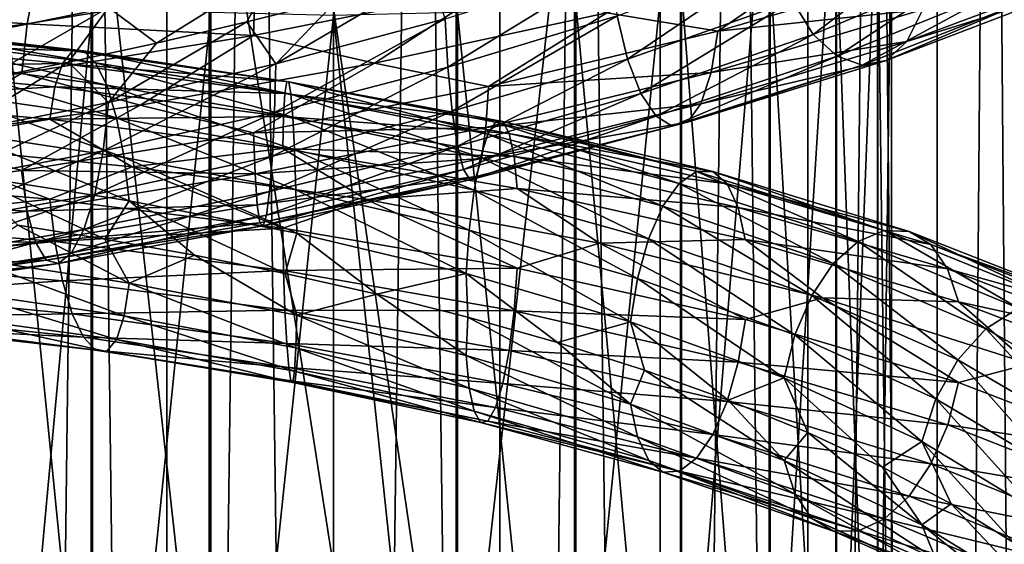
# Model space of a CAD drawing. Header units: metres. Extents: x -40 to 117, y -433 to 89.
# Tile 159 of 256: x -5 to 10, y -248 to -240. Entities that reach past the tile are written whole.
import ezdxf

# ---------------------------------------------------------------- set-up
doc = ezdxf.new("R2010")
doc.units = ezdxf.units.M
doc.layers.add('solid_506114_24501146', color=7, linetype='CONTINUOUS')
doc.layers.add('solid_506114_24501146_02', color=7, linetype='CONTINUOUS')

msp = doc.modelspace()

# ---------------------------------------------------------------- linework, layer by layer
at = {"layer": 'solid_506114_24501146'}
for points in [[(0, -315.351715, 287.333771), (0, -120.55674, 252.986145), (-2.536174, -120.600121, 252.740158)], [(2.536174, -315.395081, 287.087769), (2.536174, -120.600121, 252.740158), (0, -120.55674, 252.986145)], [(2.536174, -315.395081, 287.087769), (0, -120.55674, 252.986145), (0, -315.351715, 287.333771)], [(-2.536174, -315.395081, 287.087769), (-2.536174, -120.600121, 252.740158), (-4.974885, -120.728577, 252.011612)], [(-2.536174, -315.395081, 287.087769), (0, -315.351715, 287.333771), (-2.536174, -120.600121, 252.740158)], [(4.974885, -315.52356, 286.359222), (4.974885, -120.728577, 252.011612), (2.536174, -120.600121, 252.740158)], [(2.536174, -315.395081, 287.087769), (4.974885, -315.52356, 286.359222), (2.536174, -120.600121, 252.740158)], [(-4.974885, -315.52356, 286.359222), (-2.536174, -315.395081, 287.087769), (-4.974885, -120.728577, 252.011612)], [(7.222413, -315.732147, 285.176147), (7.222413, -120.937187, 250.828537), (4.974885, -120.728577, 252.011612)], [(4.974885, -315.52356, 286.359222), (7.222413, -315.732147, 285.176147), (4.974885, -120.728577, 252.011612)], [(9.192389, -316.012909, 283.583984), (9.192389, -121.217926, 249.236389), (7.222413, -120.937187, 250.828537)], [(7.222413, -315.732147, 285.176147), (9.192389, -316.012909, 283.583984), (7.222413, -120.937187, 250.828537)], [(4.974885, -319.694733, 262.703278), (4.974885, -124.899757, 228.355682), (7.222413, -124.691147, 229.538757)], [(7.222413, -319.486115, 263.886383), (4.974885, -319.694733, 262.703278), (7.222413, -124.691147, 229.538757)], [(-4.974885, -319.694733, 262.703278), (-4.974885, -124.899757, 228.355682), (-2.536174, -125.028221, 227.627151)], [(2.536174, -319.823181, 261.974762), (2.536174, -125.028221, 227.627151), (4.974885, -124.899757, 228.355682)], [(4.974885, -319.694733, 262.703278), (2.536174, -319.823181, 261.974762), (4.974885, -124.899757, 228.355682)], [(-2.536174, -319.823181, 261.974762), (-4.974885, -319.694733, 262.703278), (-2.536174, -125.028221, 227.627151)], [(-2.536174, -319.823181, 261.974762), (-2.536174, -125.028221, 227.627151), (0, -125.071594, 227.381149)], [(0, -319.866577, 261.72876), (0, -125.071594, 227.381149), (2.536174, -125.028221, 227.627151)], [(2.536174, -319.823181, 261.974762), (0, -319.866577, 261.72876), (2.536174, -125.028221, 227.627151)], [(0, -319.866577, 261.72876), (-2.536174, -319.823181, 261.974762), (0, -125.071594, 227.381149)], [(-1.891428, -236.395477, 979.226685), (-1.891428, -252.813797, 975.294922), (-3.68973, -236.535629, 979.840698)], [(-1.891428, -236.395477, 979.226685), (0, -240.021301, 978.271301), (0, -248.530273, 976.248657)], [(-1.891428, -236.395477, 979.226685), (0, -248.530273, 976.248657), (-1.891428, -252.813797, 975.294922)], [(0, -240.021301, 978.271301), (1.869106, -236.394409, 979.221741), (1.869106, -252.812302, 975.2901)], [(3.669097, -236.533478, 979.831055), (1.869106, -252.812302, 975.2901), (1.869106, -236.394409, 979.221741)], [(-3.68973, -236.535629, 979.840698), (-3.68973, -253.008453, 975.893982), (-5.302645, -236.761459, 980.830078)], [(-1.891428, -252.813797, 975.294922), (-3.68973, -253.008453, 975.893982), (-3.68973, -236.535629, 979.840698)], [(3.669097, -236.533478, 979.831055), (3.669097, -253.005432, 975.884521), (1.869106, -252.812302, 975.2901)], [(5.284738, -236.758316, 980.816162), (3.669097, -253.005432, 975.884521), (3.669097, -236.533478, 979.831055)], [(-3.68973, -253.008453, 975.893982), (-5.302645, -253.322067, 976.859131), (-5.302645, -236.761459, 980.830078)], [(5.284738, -236.758316, 980.816162), (5.284738, -253.317688, 976.84552), (3.669097, -253.005432, 975.884521)], [(6.634851, -237.057632, 982.127502), (5.284738, -253.317688, 976.84552), (5.284738, -236.758316, 980.816162)], [(6.634851, -237.057632, 982.127502), (6.634851, -253.733368, 978.124878), (5.284738, -253.317688, 976.84552)], [(7.651602, -237.416382, 983.69928), (6.634851, -253.733368, 978.124878), (6.634851, -237.057632, 982.127502)], [(7.651602, -237.416382, 983.69928), (7.651602, -254.231598, 979.658264), (6.634851, -253.733368, 978.124878)], [(7.560635, -239.196274, 1006.550537), (4.162411, -240.088974, 1007.504272), (5.852582, -240.372467, 1006.85321)], [(4.47975, -240.795044, 1002.471375), (4.322196, -240.135513, 1002.112488), (6.746018, -239.260193, 1001.214539)], [(6.991928, -239.908218, 1001.538513), (4.47975, -240.795044, 1002.471375), (6.746018, -239.260193, 1001.214539)], [(-5.847408, -240.501907, 1001.053528), (-5.98819, -239.89061, 1001.479919), (-3.506043, -239.398621, 1002.500366)], [(-3.423616, -240.009933, 1002.054565), (-5.847408, -240.501907, 1001.053528), (-3.506043, -239.398621, 1002.500366)], [(-0.876334, -239.419678, 1002.589294), (-2.694311, -240.551773, 1001.995972), (-3.423616, -240.009933, 1002.054565)], [(-0.876334, -239.419678, 1002.589294), (-1.318781, -240.229156, 1002.272461), (-2.694311, -240.551773, 1001.995972)], [(-0.876334, -239.419678, 1002.589294), (0.072622, -239.877274, 1002.409546), (-1.318781, -240.229156, 1002.272461)], [(1.743564, -240.921448, 1002.542175), (1.702364, -240.182739, 1002.359131), (4.220063, -239.401886, 1001.940063)], [(4.322196, -240.135513, 1002.112488), (1.743564, -240.921448, 1002.542175), (4.220063, -239.401886, 1001.940063)], [(5.302645, -239.719574, 993.789917), (6.649134, -257.013397, 988.219666), (6.649134, -239.419464, 992.475098)], [(-4.537523, -239.591141, 1006.508911), (-7.749918, -240.046494, 1005.22644), (-4.665362, -240.261154, 1006.878418)], [(-4.537523, -239.591141, 1006.508911), (-4.665362, -240.261154, 1006.878418), (-1.194181, -239.682495, 1007.559631)], [(-0.876466, -240.868713, 1002.298645), (0.072622, -239.877274, 1002.409546), (1.459188, -239.498123, 1002.405334)], [(1.702364, -240.182739, 1002.359131), (-0.876466, -240.868713, 1002.298645), (1.459188, -239.498123, 1002.405334)], [(-5.284738, -239.722717, 993.803833), (-5.284738, -257.43457, 989.51593), (-3.669097, -239.94754, 994.788879)], [(-1.194181, -239.682495, 1007.559631), (-4.665362, -240.261154, 1006.878418), (-1.215393, -240.436066, 1007.746582)], [(-1.194181, -239.682495, 1007.559631), (-1.215393, -240.436066, 1007.746582), (2.360663, -239.727402, 1007.776001)], [(2.360663, -239.727402, 1007.776001), (-1.215393, -240.436066, 1007.746582), (0.623416, -240.858368, 1007.812134)], [(2.360663, -239.727402, 1007.776001), (0.623416, -240.858368, 1007.812134), (4.162411, -240.088974, 1007.504272)], [(3.68973, -239.945389, 994.779236), (5.302645, -257.430206, 989.502319), (5.302645, -239.719574, 993.789917)], [(5.302645, -239.719574, 993.789917), (5.302645, -257.430206, 989.502319), (6.649134, -257.013397, 988.219666)], [(-0.876466, -240.868713, 1002.298645), (-1.318781, -240.229156, 1002.272461), (0.072622, -239.877274, 1002.409546)], [(4.682258, -241.320007, 1002.997498), (4.47975, -240.795044, 1002.471375), (6.991928, -239.908218, 1001.538513)], [(7.307999, -240.419601, 1002.018433), (4.682258, -241.320007, 1002.997498), (6.991928, -239.908218, 1001.538513)], [(-7.749918, -240.046494, 1005.22644), (-7.968263, -240.708069, 1005.562134), (-4.665362, -240.261154, 1006.878418)], [(-3.423616, -240.009933, 1002.054565), (-5.336878, -241.107773, 1001.035706), (-5.847408, -240.501907, 1001.053528)], [(-3.423616, -240.009933, 1002.054565), (-4.036817, -240.844315, 1001.58313), (-5.336878, -241.107773, 1001.035706)], [(-5.284738, -257.43457, 989.51593), (-3.669097, -257.746796, 990.476868), (-3.669097, -239.94754, 994.788879)], [(-3.423616, -240.009933, 1002.054565), (-2.694311, -240.551773, 1001.995972), (-4.036817, -240.844315, 1001.58313)], [(-3.669097, -239.94754, 994.788879), (-3.669097, -257.746796, 990.476868), (-1.869106, -240.086594, 995.398132)], [(0, -248.530273, 976.248657), (0, -240.021301, 978.271301), (1.869106, -252.812302, 975.2901)], [(1.891428, -240.085541, 995.393188), (3.68973, -257.743774, 990.467407), (3.68973, -239.945389, 994.779236)], [(3.68973, -239.945389, 994.779236), (3.68973, -257.743774, 990.467407), (5.302645, -257.430206, 989.502319)], [(-3.669097, -257.746796, 990.476868), (-1.869106, -257.939911, 991.071228), (-1.869106, -240.086594, 995.398132)], [(-1.869106, -240.086594, 995.398132), (-1.869106, -257.939911, 991.071228), (0, -240.132996, 995.601074)], [(-1.869106, -257.939911, 991.071228), (0, -258.004303, 991.269165), (0, -240.132996, 995.601074)], [(-0.897678, -241.608627, 1002.48114), (-0.876466, -240.868713, 1002.298645), (1.702364, -240.182739, 1002.359131)], [(1.743564, -240.921448, 1002.542175), (-0.897678, -241.608627, 1002.48114), (1.702364, -240.182739, 1002.359131)], [(0, -240.132996, 995.601074), (1.891428, -257.938416, 991.066406), (1.891428, -240.085541, 995.393188)], [(0, -240.132996, 995.601074), (0, -258.004303, 991.269165), (1.891428, -257.938416, 991.066406)], [(4.162411, -240.088974, 1007.504272), (0.623416, -240.858368, 1007.812134), (2.360919, -241.212311, 1007.483093)], [(1.807122, -241.587952, 1002.919312), (1.743564, -240.921448, 1002.542175), (4.322196, -240.135513, 1002.112488)], [(4.47975, -240.795044, 1002.471375), (1.807122, -241.587952, 1002.919312), (4.322196, -240.135513, 1002.112488)], [(1.891428, -240.085541, 995.393188), (1.891428, -257.938416, 991.066406), (3.68973, -257.743774, 990.467407)], [(4.162411, -240.088974, 1007.504272), (2.360919, -241.212311, 1007.483093), (5.852582, -240.372467, 1006.85321)], [(-4.665362, -240.261154, 1006.878418), (-7.968263, -240.708069, 1005.562134), (-4.748231, -241.011597, 1007.05365)], [(-7.09874, -240.344727, 972.240601), (-3.976225, -240.672119, 971.079163), (-7.365459, -240.547333, 971.579102)], [(-6.791703, -240.331039, 972.949463), (-3.804244, -240.672302, 971.832214), (-7.09874, -240.344727, 972.240601)], [(-3.804244, -240.672302, 971.832214), (-3.976225, -240.672119, 971.079163), (-7.09874, -240.344727, 972.240601)], [(-3.624657, -240.851196, 972.575623), (-3.804244, -240.672302, 971.832214), (-6.791703, -240.331039, 972.949463)], [(-6.471087, -240.496628, 973.647156), (-3.624657, -240.851196, 972.575623), (-6.791703, -240.331039, 972.949463)], [(-4.665362, -240.261154, 1006.878418), (-4.748231, -241.011597, 1007.05365), (-1.215393, -240.436066, 1007.746582)], [(-3.424132, -241.455246, 1001.759766), (-2.694311, -240.551773, 1001.995972), (-1.318781, -240.229156, 1002.272461)], [(-0.876466, -240.868713, 1002.298645), (-3.424132, -241.455246, 1001.759766), (-1.318781, -240.229156, 1002.272461)], [(5.852582, -240.372467, 1006.85321), (2.360919, -241.212311, 1007.483093), (5.750995, -240.998734, 1006.409729)], [(-3.452814, -241.195679, 973.245361), (-3.624657, -240.851196, 972.575623), (-6.471087, -240.496628, 973.647156)], [(-6.164296, -240.829346, 974.273499), (-3.452814, -241.195679, 973.245361), (-6.471087, -240.496628, 973.647156)], [(-1.215393, -240.436066, 1007.746582), (-4.748231, -241.011597, 1007.05365), (-2.944952, -241.497437, 1007.458618)], [(-1.215393, -240.436066, 1007.746582), (-2.944952, -241.497437, 1007.458618), (0.623416, -240.858368, 1007.812134)], [(4.915377, -241.66658, 1003.655945), (4.682258, -241.320007, 1002.997498), (7.307999, -240.419601, 1002.018433)], [(7.671847, -240.751617, 1002.622559), (4.915377, -241.66658, 1003.655945), (7.307999, -240.419601, 1002.018433)], [(-7.365459, -240.547333, 971.579102), (-4.125622, -240.861328, 970.379089), (-7.572971, -240.918427, 971.012512)], [(-3.976225, -240.672119, 971.079163), (-4.125622, -240.861328, 970.379089), (-7.365459, -240.547333, 971.579102)], [(-3.976225, -240.672119, 971.079163), (-0.711627, -241.136307, 970.50708), (-4.125622, -240.861328, 970.379089)], [(-3.424132, -241.455246, 1001.759766), (-4.036817, -240.844315, 1001.58313), (-2.694311, -240.551773, 1001.995972)], [(-0.680847, -241.14389, 971.278748), (-0.711627, -241.136307, 970.50708), (-3.976225, -240.672119, 971.079163)], [(-3.804244, -240.672302, 971.832214), (-0.680847, -241.14389, 971.278748), (-3.976225, -240.672119, 971.079163)], [(-0.648706, -241.329926, 972.041199), (-0.680847, -241.14389, 971.278748), (-3.804244, -240.672302, 971.832214)], [(-3.624657, -240.851196, 972.575623), (-0.648706, -241.329926, 972.041199), (-3.804244, -240.672302, 971.832214)], [(-7.968263, -240.708069, 1005.562134), (-8.1098, -241.450989, 1005.714722), (-4.748231, -241.011597, 1007.05365)], [(1.888813, -242.121277, 1003.469971), (1.807122, -241.587952, 1002.919312), (4.47975, -240.795044, 1002.471375)], [(4.682258, -241.320007, 1002.997498), (1.888813, -242.121277, 1003.469971), (4.47975, -240.795044, 1002.471375)], [(-7.572971, -240.918427, 971.012512), (-4.241857, -241.220383, 969.782043), (-7.707488, -241.418732, 970.580872)], [(-4.125622, -240.861328, 970.379089), (-4.241857, -241.220383, 969.782043), (-7.572971, -240.918427, 971.012512)], [(-3.303677, -241.690125, 973.779175), (-3.452814, -241.195679, 973.245361), (-6.164296, -240.829346, 974.273499)], [(-5.898044, -241.314606, 974.77002), (-3.303677, -241.690125, 973.779175), (-6.164296, -240.829346, 974.273499)], [(-5.848289, -241.940262, 1000.755249), (-5.336878, -241.107773, 1001.035706), (-4.036817, -240.844315, 1001.58313)], [(-3.424132, -241.455246, 1001.759766), (-5.848289, -241.940262, 1000.755249), (-4.036817, -240.844315, 1001.58313)], [(-4.125622, -240.861328, 970.379089), (-0.738364, -241.318436, 969.790283), (-4.241857, -241.220383, 969.782043)], [(-0.711627, -241.136307, 970.50708), (-0.738364, -241.318436, 969.790283), (-4.125622, -240.861328, 970.379089)], [(-0.617952, -241.68074, 972.728699), (-0.648706, -241.329926, 972.041199), (-3.624657, -240.851196, 972.575623)], [(-3.452814, -241.195679, 973.245361), (-0.617952, -241.68074, 972.728699), (-3.624657, -240.851196, 972.575623)], [(-3.507001, -242.192398, 1001.930481), (-3.424132, -241.455246, 1001.759766), (-0.876466, -240.868713, 1002.298645)], [(-0.897678, -241.608627, 1002.48114), (-3.507001, -242.192398, 1001.930481), (-0.876466, -240.868713, 1002.298645)], [(0.623416, -240.858368, 1007.812134), (-2.944952, -241.497437, 1007.458618), (-1.215525, -241.920761, 1007.448853)], [(0.623416, -240.858368, 1007.812134), (-1.215525, -241.920761, 1007.448853), (2.360919, -241.212311, 1007.483093)], [(-0.930401, -242.277161, 1002.858948), (-0.897678, -241.608627, 1002.48114), (1.743564, -240.921448, 1002.542175)], [(1.807122, -241.587952, 1002.919312), (-0.930401, -242.277161, 1002.858948), (1.743564, -240.921448, 1002.542175)], [(-4.748231, -241.011597, 1007.05365), (-8.1098, -241.450989, 1005.714722), (-6.399201, -241.9991, 1006.457703)], [(-4.748231, -241.011597, 1007.05365), (-6.399201, -241.9991, 1006.457703), (-2.944952, -241.497437, 1007.458618)], [(5.750995, -240.998734, 1006.409729), (2.319939, -241.836899, 1007.023804), (5.593893, -241.477188, 1005.820496)], [(2.360919, -241.212311, 1007.483093), (2.319939, -241.836899, 1007.023804), (5.750995, -240.998734, 1006.409729)], [(-4.241857, -241.220383, 969.782043), (-4.317204, -241.710983, 969.330322), (-7.707488, -241.418732, 970.580872)], [(-4.241857, -241.220383, 969.782043), (-0.759167, -241.671219, 969.179688), (-4.317204, -241.710983, 969.330322)], [(-0.738364, -241.318436, 969.790283), (-0.759167, -241.671219, 969.179688), (-4.241857, -241.220383, 969.782043)], [(-0.59126, -242.180176, 973.277405), (-0.617952, -241.68074, 972.728699), (-3.452814, -241.195679, 973.245361)], [(-3.303677, -241.690125, 973.779175), (-0.59126, -242.180176, 973.277405), (-3.452814, -241.195679, 973.245361)], [(2.360919, -241.212311, 1007.483093), (-1.215525, -241.920761, 1007.448853), (2.319939, -241.836899, 1007.023804)], [(-0.711627, -241.136307, 970.50708), (2.578974, -241.747391, 970.54071), (-0.738364, -241.318436, 969.790283)], [(2.467427, -241.755432, 971.304932), (2.578974, -241.747391, 970.54071), (-0.711627, -241.136307, 970.50708)], [(-0.680847, -241.14389, 971.278748), (2.467427, -241.755432, 971.304932), (-0.711627, -241.136307, 970.50708)], [(2.350948, -241.941986, 972.05896), (2.467427, -241.755432, 971.304932), (-0.680847, -241.14389, 971.278748)], [(-0.648706, -241.329926, 972.041199), (2.350948, -241.941986, 972.05896), (-0.680847, -241.14389, 971.278748)], [(-7.707488, -241.418732, 970.580872), (-4.317204, -241.710983, 969.330322), (-6.527291, -242.097214, 969.789673)], [(-3.187777, -242.294998, 974.139526), (-3.303677, -241.690125, 973.779175), (-5.898044, -241.314606, 974.77002)], [(-5.691126, -241.913391, 975.101929), (-3.187777, -242.294998, 974.139526), (-5.898044, -241.314606, 974.77002)], [(-0.738364, -241.318436, 969.790283), (2.675873, -241.929184, 969.829773), (-0.759167, -241.671219, 969.179688)], [(2.578974, -241.747391, 970.54071), (2.675873, -241.929184, 969.829773), (-0.738364, -241.318436, 969.790283)], [(2.23949, -242.293304, 972.737793), (2.350948, -241.941986, 972.05896), (-0.648706, -241.329926, 972.041199)], [(-0.617952, -241.68074, 972.728699), (2.23949, -242.293304, 972.737793), (-0.648706, -241.329926, 972.041199)], [(1.982852, -242.477005, 1004.157715), (1.888813, -242.121277, 1003.469971), (4.682258, -241.320007, 1002.997498)], [(4.915377, -241.66658, 1003.655945), (1.982852, -242.477005, 1004.157715), (4.682258, -241.320007, 1002.997498)], [(-2.944952, -241.497437, 1007.458618), (-6.399201, -241.9991, 1006.457703), (-4.748747, -242.491486, 1006.751831)], [(-5.989826, -242.67067, 1000.90332), (-5.848289, -241.940262, 1000.755249), (-3.424132, -241.455246, 1001.759766)], [(-3.507001, -242.192398, 1001.930481), (-5.989826, -242.67067, 1000.90332), (-3.424132, -241.455246, 1001.759766)], [(-2.944952, -241.497437, 1007.458618), (-4.748747, -242.491486, 1006.751831), (-1.215525, -241.920761, 1007.448853)], [(5.593893, -241.477188, 1005.820496), (2.256564, -242.311203, 1006.412048), (5.391738, -241.75856, 1005.129333)], [(2.319939, -241.836899, 1007.023804), (2.256564, -242.311203, 1006.412048), (5.593893, -241.477188, 1005.820496)], [(-4.317204, -241.710983, 969.330322), (-3.065195, -242.436447, 968.767517), (-6.527291, -242.097214, 969.789673)], [(-0.759167, -241.671219, 969.179688), (-0.772652, -242.156815, 968.718628), (-4.317204, -241.710983, 969.330322)], [(-4.317204, -241.710983, 969.330322), (-0.772652, -242.156815, 968.718628), (-3.065195, -242.436447, 968.767517)], [(-3.63484, -242.857819, 1002.291443), (-3.507001, -242.192398, 1001.930481), (-0.897678, -241.608627, 1002.48114)], [(-0.930401, -242.277161, 1002.858948), (-3.63484, -242.857819, 1002.291443), (-0.897678, -241.608627, 1002.48114)], [(-0.570518, -242.788376, 973.648682), (-0.59126, -242.180176, 973.277405), (-3.303677, -241.690125, 973.779175)], [(-3.187777, -242.294998, 974.139526), (-0.570518, -242.788376, 973.648682), (-3.303677, -241.690125, 973.779175)], [(-0.97246, -242.813187, 1003.411499), (-0.930401, -242.277161, 1002.858948), (1.807122, -241.587952, 1002.919312)], [(1.888813, -242.121277, 1003.469971), (-0.97246, -242.813187, 1003.411499), (1.807122, -241.587952, 1002.919312)], [(-0.759167, -241.671219, 969.179688), (2.751262, -242.281769, 969.223022), (-0.772652, -242.156815, 968.718628)], [(2.675873, -241.929184, 969.829773), (2.751262, -242.281769, 969.223022), (-0.759167, -241.671219, 969.179688)], [(2.142761, -242.793167, 973.278259), (2.23949, -242.293304, 972.737793), (-0.617952, -241.68074, 972.728699)], [(-0.59126, -242.180176, 973.277405), (2.142761, -242.793167, 973.278259), (-0.617952, -241.68074, 972.728699)], [(2.081051, -242.637283, 1004.920349), (1.982852, -242.477005, 1004.157715), (4.915377, -241.66658, 1003.655945)], [(5.158806, -241.81778, 1004.387207), (2.081051, -242.637283, 1004.920349), (4.915377, -241.66658, 1003.655945)], [(-1.215525, -241.920761, 1007.448853), (-1.194426, -242.543839, 1006.985657), (2.319939, -241.836899, 1007.023804)], [(2.319939, -241.836899, 1007.023804), (-1.194426, -242.543839, 1006.985657), (2.256564, -242.311203, 1006.412048)], [(2.175015, -242.586197, 1005.693237), (2.081051, -242.637283, 1004.920349), (5.158806, -241.81778, 1004.387207)], [(5.391738, -241.75856, 1005.129333), (2.175015, -242.586197, 1005.693237), (5.158806, -241.81778, 1004.387207)], [(2.256564, -242.311203, 1006.412048), (2.175015, -242.586197, 1005.693237), (5.391738, -241.75856, 1005.129333)], [(2.350948, -241.941986, 972.05896), (5.266076, -242.690643, 972.619324), (2.467427, -241.755432, 971.304932)], [(2.467427, -241.755432, 971.304932), (5.526989, -242.510361, 971.900696), (2.578974, -241.747391, 970.54071)], [(5.266076, -242.690643, 972.619324), (5.526989, -242.510361, 971.900696), (2.467427, -241.755432, 971.304932)], [(2.578974, -241.747391, 970.54071), (5.77685, -242.508942, 971.169678), (2.675873, -241.929184, 969.829773)], [(5.526989, -242.510361, 971.900696), (5.77685, -242.508942, 971.169678), (2.578974, -241.747391, 970.54071)], [(-6.399201, -241.9991, 1006.457703), (-8.110681, -242.921585, 1005.40979), (-4.748747, -242.491486, 1006.751831)], [(-3.112832, -242.954773, 974.305176), (-3.187777, -242.294998, 974.139526), (-5.691126, -241.913391, 975.101929)], [(-5.557328, -242.570541, 975.249756), (-3.112832, -242.954773, 974.305176), (-5.691126, -241.913391, 975.101929)], [(-1.215525, -241.920761, 1007.448853), (-4.748747, -242.491486, 1006.751831), (-1.194426, -242.543839, 1006.985657)], [(2.23949, -242.293304, 972.737793), (5.016414, -243.036469, 973.26355), (2.350948, -241.941986, 972.05896)], [(5.016414, -243.036469, 973.26355), (5.266076, -242.690643, 972.619324), (2.350948, -241.941986, 972.05896)], [(2.675873, -241.929184, 969.829773), (5.993902, -242.697235, 970.486694), (2.751262, -242.281769, 969.223022)], [(5.77685, -242.508942, 971.169678), (5.993902, -242.697235, 970.486694), (2.675873, -241.929184, 969.829773)], [(-6.527291, -242.097214, 969.789673), (-4.317672, -242.928925, 969.020752), (-7.708324, -242.64537, 970.273376)], [(-6.527291, -242.097214, 969.789673), (-3.065195, -242.436447, 968.767517), (-4.317672, -242.928925, 969.020752)], [(-0.772652, -242.156815, 968.718628), (0.498839, -242.93457, 968.390686), (-3.065195, -242.436447, 968.767517)], [(-1.020876, -243.172089, 1004.102295), (-0.97246, -242.813187, 1003.411499), (1.888813, -242.121277, 1003.469971)], [(1.982852, -242.477005, 1004.157715), (-1.020876, -243.172089, 1004.102295), (1.888813, -242.121277, 1003.469971)], [(-0.772652, -242.156815, 968.718628), (2.800132, -242.767303, 968.763489), (0.498839, -242.93457, 968.390686)], [(2.751262, -242.281769, 969.223022), (2.800132, -242.767303, 968.763489), (-0.772652, -242.156815, 968.718628)], [(-6.20817, -243.327835, 1001.230469), (-5.989826, -242.67067, 1000.90332), (-3.507001, -242.192398, 1001.930481)], [(-3.63484, -242.857819, 1002.291443), (-6.20817, -243.327835, 1001.230469), (-3.507001, -242.192398, 1001.930481)], [(-3.799154, -243.390656, 1002.823364), (-3.63484, -242.857819, 1002.291443), (-0.930401, -242.277161, 1002.858948)], [(-0.97246, -242.813187, 1003.411499), (-3.799154, -243.390656, 1002.823364), (-0.930401, -242.277161, 1002.858948)], [(-0.557105, -243.449615, 973.820618), (-0.570518, -242.788376, 973.648682), (-3.187777, -242.294998, 974.139526)], [(-3.112832, -242.954773, 974.305176), (-0.557105, -243.449615, 973.820618), (-3.187777, -242.294998, 974.139526)], [(-1.194426, -242.543839, 1006.985657), (-1.161797, -243.015854, 1006.369446), (2.256564, -242.311203, 1006.412048)], [(2.256564, -242.311203, 1006.412048), (-1.161797, -243.015854, 1006.369446), (2.175015, -242.586197, 1005.693237)], [(2.067588, -243.401657, 973.642517), (2.142761, -242.793167, 973.278259), (-0.59126, -242.180176, 973.277405)], [(-0.570518, -242.788376, 973.648682), (2.067588, -243.401657, 973.642517), (-0.59126, -242.180176, 973.277405)], [(2.142761, -242.793167, 973.278259), (4.799741, -243.532028, 973.773254), (2.23949, -242.293304, 972.737793)], [(4.799741, -243.532028, 973.773254), (5.016414, -243.036469, 973.26355), (2.23949, -242.293304, 972.737793)], [(2.751262, -242.281769, 969.223022), (6.162773, -243.055771, 969.900818), (2.800132, -242.767303, 968.763489)], [(5.993902, -242.697235, 970.486694), (6.162773, -243.055771, 969.900818), (2.751262, -242.281769, 969.223022)], [(-3.065195, -242.436447, 968.767517), (-0.772736, -243.370499, 968.405884), (-4.317672, -242.928925, 969.020752)], [(-3.065195, -242.436447, 968.767517), (0.498839, -242.93457, 968.390686), (-0.772736, -243.370499, 968.405884)], [(-1.071434, -243.335754, 1004.868835), (-1.020876, -243.172089, 1004.102295), (1.982852, -242.477005, 1004.157715)], [(2.081051, -242.637283, 1004.920349), (-1.071434, -243.335754, 1004.868835), (1.982852, -242.477005, 1004.157715)], [(-4.748747, -242.491486, 1006.751831), (-8.110681, -242.921585, 1005.40979), (-4.66632, -243.113327, 1006.296631)], [(-5.557328, -242.570541, 975.249756), (-4.80822, -243.32576, 974.871948), (-3.482094, -243.537994, 974.377075)], [(-5.557328, -242.570541, 975.249756), (-3.482094, -243.537994, 974.377075), (-3.112832, -242.954773, 974.305176)], [(-4.748747, -242.491486, 1006.751831), (-4.66632, -243.113327, 1006.296631), (-1.194426, -242.543839, 1006.985657)], [(-1.194426, -242.543839, 1006.985657), (-4.66632, -243.113327, 1006.296631), (-1.161797, -243.015854, 1006.369446)], [(-1.161797, -243.015854, 1006.369446), (-1.119812, -243.287949, 1005.646057), (2.175015, -242.586197, 1005.693237)], [(2.175015, -242.586197, 1005.693237), (-1.119812, -243.287949, 1005.646057), (2.081051, -242.637283, 1004.920349)], [(5.266076, -242.690643, 972.619324), (7.991911, -243.57547, 973.698669), (5.526989, -242.510361, 971.900696)], [(5.526989, -242.510361, 971.900696), (8.387878, -243.408234, 973.04126), (5.77685, -242.508942, 971.169678)], [(7.991911, -243.57547, 973.698669), (8.387878, -243.408234, 973.04126), (5.526989, -242.510361, 971.900696)], [(5.77685, -242.508942, 971.169678), (8.767074, -243.420456, 972.368042), (5.993902, -242.697235, 970.486694)], [(8.387878, -243.408234, 973.04126), (8.767074, -243.420456, 972.368042), (5.77685, -242.508942, 971.169678)], [(-7.708324, -242.64537, 970.273376), (-4.317672, -242.928925, 969.020752), (-7.574527, -243.289902, 970.418152)], [(-1.119812, -243.287949, 1005.646057), (-1.071434, -243.335754, 1004.868835), (2.081051, -242.637283, 1004.920349)], [(2.800132, -242.767303, 968.763489), (4.05295, -243.601364, 968.662659), (0.498839, -242.93457, 968.390686)], [(2.800132, -242.767303, 968.763489), (6.27224, -243.546249, 969.453613), (4.05295, -243.601364, 968.662659)], [(6.162773, -243.055771, 969.900818), (6.27224, -243.546249, 969.453613), (2.800132, -242.767303, 968.763489)], [(5.016414, -243.036469, 973.26355), (7.613019, -243.90979, 974.283508), (5.266076, -242.690643, 972.619324)], [(7.613019, -243.90979, 974.283508), (7.991911, -243.57547, 973.698669), (5.266076, -242.690643, 972.619324)], [(5.993902, -242.697235, 970.486694), (9.096477, -243.622025, 971.734192), (6.162773, -243.055771, 969.900818)], [(8.767074, -243.420456, 972.368042), (9.096477, -243.622025, 971.734192), (5.993902, -242.697235, 970.486694)], [(-8.110681, -242.921585, 1005.40979), (-7.969899, -243.542587, 1004.974243), (-4.66632, -243.113327, 1006.296631)], [(-6.488811, -243.851501, 1001.719666), (-6.20817, -243.327835, 1001.230469), (-3.63484, -242.857819, 1002.291443)], [(-3.799154, -243.390656, 1002.823364), (-6.488811, -243.851501, 1001.719666), (-3.63484, -242.857819, 1002.291443)], [(-3.988305, -243.746536, 1003.490967), (-3.799154, -243.390656, 1002.823364), (-0.97246, -242.813187, 1003.411499)], [(-1.020876, -243.172089, 1004.102295), (-3.988305, -243.746536, 1003.490967), (-0.97246, -242.813187, 1003.411499)], [(2.018979, -244.063065, 973.80896), (2.067588, -243.401657, 973.642517), (-0.570518, -242.788376, 973.648682)], [(-0.557105, -243.449615, 973.820618), (2.018979, -244.063065, 973.80896), (-0.570518, -242.788376, 973.648682)], [(2.067588, -243.401657, 973.642517), (4.631355, -244.13768, 974.112671), (2.142761, -242.793167, 973.278259)], [(4.631355, -244.13768, 974.112671), (4.799741, -243.532028, 973.773254), (2.142761, -242.793167, 973.278259)], [(-4.317672, -242.928925, 969.020752), (-4.242728, -243.575348, 969.183594), (-7.574527, -243.289902, 970.418152)], [(-4.66632, -243.113327, 1006.296631), (-4.538848, -243.585098, 1005.694153), (-1.161797, -243.015854, 1006.369446)], [(-1.161797, -243.015854, 1006.369446), (-4.538848, -243.585098, 1005.694153), (-1.119812, -243.287949, 1005.646057)], [(-4.317672, -242.928925, 969.020752), (-0.772736, -243.370499, 968.405884), (-4.242728, -243.575348, 969.183594)], [(-3.112832, -242.954773, 974.305176), (-3.482094, -243.537994, 974.377075), (-2.118341, -243.782806, 974.015808)], [(-3.112832, -242.954773, 974.305176), (-2.118341, -243.782806, 974.015808), (-0.734683, -244.061279, 973.792847)], [(-3.112832, -242.954773, 974.305176), (-0.734683, -244.061279, 973.792847), (-0.557105, -243.449615, 973.820618)], [(0.498839, -242.93457, 968.390686), (2.800436, -243.981277, 968.446533), (-0.772736, -243.370499, 968.405884)], [(0.498839, -242.93457, 968.390686), (4.05295, -243.601364, 968.662659), (2.800436, -243.981277, 968.446533)], [(4.799741, -243.532028, 973.773254), (7.284192, -244.396332, 974.740723), (5.016414, -243.036469, 973.26355)], [(7.284192, -244.396332, 974.740723), (7.613019, -243.90979, 974.283508), (5.016414, -243.036469, 973.26355)], [(6.162773, -243.055771, 969.900818), (9.352758, -243.992584, 971.185364), (6.27224, -243.546249, 969.453613)], [(9.096477, -243.622025, 971.734192), (9.352758, -243.992584, 971.185364), (6.162773, -243.055771, 969.900818)], [(-4.66632, -243.113327, 1006.296631), (-7.969899, -243.542587, 1004.974243), (-4.538848, -243.585098, 1005.694153)], [(-4.185822, -243.907639, 1004.233948), (-3.988305, -243.746536, 1003.490967), (-1.020876, -243.172089, 1004.102295)], [(-1.071434, -243.335754, 1004.868835), (-4.185822, -243.907639, 1004.233948), (-1.020876, -243.172089, 1004.102295)], [(-7.574527, -243.289902, 970.418152), (-4.242728, -243.575348, 969.183594), (-7.36761, -243.88414, 970.74292)], [(-5.558165, -243.829453, 974.934204), (-3.113301, -244.207108, 973.986816), (-4.80822, -243.32576, 974.871948)], [(-3.113301, -244.207108, 973.986816), (-3.482094, -243.537994, 974.377075), (-4.80822, -243.32576, 974.871948)], [(-4.538848, -243.585098, 1005.694153), (-4.374821, -243.858002, 1004.989258), (-1.119812, -243.287949, 1005.646057)], [(-1.119812, -243.287949, 1005.646057), (-4.374821, -243.858002, 1004.989258), (-1.071434, -243.335754, 1004.868835)], [(-4.374821, -243.858002, 1004.989258), (-4.185822, -243.907639, 1004.233948), (-1.071434, -243.335754, 1004.868835)], [(-0.772736, -243.370499, 968.405884), (-0.759323, -244.018066, 968.575195), (-4.242728, -243.575348, 969.183594)], [(-0.772736, -243.370499, 968.405884), (2.800436, -243.981277, 968.446533), (-0.759323, -244.018066, 968.575195)], [(-6.811874, -244.198059, 1002.338684), (-6.488811, -243.851501, 1001.719666), (-3.799154, -243.390656, 1002.823364)], [(-3.988305, -243.746536, 1003.490967), (-6.811874, -244.198059, 1002.338684), (-3.799154, -243.390656, 1002.823364)], [(-0.557105, -243.449615, 973.820618), (-0.734683, -244.061279, 973.792847), (0.65937, -244.37561, 973.708801)], [(-0.557105, -243.449615, 973.820618), (0.65937, -244.37561, 973.708801), (2.018979, -244.063065, 973.80896)], [(2.018979, -244.063065, 973.80896), (4.522472, -244.797852, 974.261963), (2.067588, -243.401657, 973.642517)], [(4.522472, -244.797852, 974.261963), (4.631355, -244.13768, 974.112671), (2.067588, -243.401657, 973.642517)], [(-7.969899, -243.542587, 1004.974243), (-7.752181, -244.016266, 1004.403015), (-4.538848, -243.585098, 1005.694153)], [(-4.538848, -243.585098, 1005.694153), (-7.752181, -244.016266, 1004.403015), (-4.374821, -243.858002, 1004.989258)], [(-4.242728, -243.575348, 969.183594), (-4.126827, -244.175476, 969.536926), (-7.36761, -243.88414, 970.74292)], [(-4.242728, -243.575348, 969.183594), (-0.759323, -244.018066, 968.575195), (-4.126827, -244.175476, 969.536926)], [(-3.113301, -244.207108, 973.986816), (-2.118341, -243.782806, 974.015808), (-3.482094, -243.537994, 974.377075)], [(4.05295, -243.601364, 968.662659), (6.272921, -244.764999, 969.131348), (2.800436, -243.981277, 968.446533)], [(6.27224, -243.546249, 969.453613), (7.447099, -244.434357, 969.564148), (4.05295, -243.601364, 968.662659)], [(4.05295, -243.601364, 968.662659), (7.447099, -244.434357, 969.564148), (6.272921, -244.764999, 969.131348)], [(4.631355, -244.13768, 974.112671), (7.028646, -244.995941, 975.038269), (4.799741, -243.532028, 973.773254)], [(7.028646, -244.995941, 975.038269), (7.284192, -244.396332, 974.740723), (4.799741, -243.532028, 973.773254)], [(9.352758, -243.992584, 971.185364), (9.518888, -244.492889, 970.760803), (6.27224, -243.546249, 969.453613)], [(-7.149226, -244.350525, 1003.031433), (-6.811874, -244.198059, 1002.338684), (-3.988305, -243.746536, 1003.490967)], [(-4.185822, -243.907639, 1004.233948), (-7.149226, -244.350525, 1003.031433), (-3.988305, -243.746536, 1003.490967)], [(-3.113301, -244.207108, 973.986816), (-0.557189, -244.698578, 973.49884), (-2.118341, -243.782806, 974.015808)], [(-0.557189, -244.698578, 973.49884), (-0.734683, -244.061279, 973.792847), (-2.118341, -243.782806, 974.015808)], [(-7.752181, -244.016266, 1004.403015), (-7.47203, -244.293839, 1003.739075), (-4.374821, -243.858002, 1004.989258)], [(-4.374821, -243.858002, 1004.989258), (-7.47203, -244.293839, 1003.739075), (-4.185822, -243.907639, 1004.233948)], [(-7.47203, -244.293839, 1003.739075), (-7.149226, -244.350525, 1003.031433), (-4.185822, -243.907639, 1004.233948)], [(-7.36761, -243.88414, 970.74292), (-4.126827, -244.175476, 969.536926), (-7.101356, -244.374542, 971.230652)], [(-5.692681, -244.339401, 974.493958), (-3.188648, -244.708054, 973.526306), (-5.558165, -243.829453, 974.934204)], [(-3.188648, -244.708054, 973.526306), (-3.113301, -244.207108, 973.986816), (-5.558165, -243.829453, 974.934204)], [(-0.759323, -244.018066, 968.575195), (-0.73858, -244.621429, 968.939514), (-4.126827, -244.175476, 969.536926)], [(2.800436, -243.981277, 968.446533), (2.751827, -244.62912, 968.610352), (-0.759323, -244.018066, 968.575195)], [(-0.759323, -244.018066, 968.575195), (2.751827, -244.62912, 968.610352), (-0.73858, -244.621429, 968.939514)], [(-0.557189, -244.698578, 973.49884), (0.65937, -244.37561, 973.708801), (-0.734683, -244.061279, 973.792847)], [(2.018979, -244.063065, 973.80896), (0.65937, -244.37561, 973.708801), (2.048882, -244.726379, 973.763)], [(2.018979, -244.063065, 973.80896), (2.048882, -244.726379, 973.763), (3.411797, -245.112015, 973.953186)], [(2.018979, -244.063065, 973.80896), (3.411797, -245.112015, 973.953186), (4.522472, -244.797852, 974.261963)], [(2.800436, -243.981277, 968.446533), (6.272921, -244.764999, 969.131348), (2.751827, -244.62912, 968.610352)], [(-4.126827, -244.175476, 969.536926), (-3.97769, -244.675537, 970.061768), (-7.101356, -244.374542, 971.230652)], [(-4.126827, -244.175476, 969.536926), (-0.73858, -244.621429, 968.939514), (-3.97769, -244.675537, 970.061768)], [(-3.188648, -244.708054, 973.526306), (-0.570674, -245.194794, 973.028809), (-3.113301, -244.207108, 973.986816)], [(-0.570674, -245.194794, 973.028809), (-0.557189, -244.698578, 973.49884), (-3.113301, -244.207108, 973.986816)], [(4.522472, -244.797852, 974.261963), (6.863403, -245.653412, 975.159363), (4.631355, -244.13768, 974.112671)], [(6.863403, -245.653412, 975.159363), (7.028646, -244.995941, 975.038269), (4.631355, -244.13768, 974.112671)], [(-7.101356, -244.374542, 971.230652), (-3.97769, -244.675537, 970.061768), (-6.794566, -244.720581, 971.849365)], [(-5.900194, -244.711075, 973.918884), (-3.304882, -245.067871, 972.920898), (-5.692681, -244.339401, 974.493958)], [(-3.304882, -245.067871, 972.920898), (-3.188648, -244.708054, 973.526306), (-5.692681, -244.339401, 974.493958)], [(-0.557189, -244.698578, 973.49884), (2.019283, -245.31192, 973.482971), (0.65937, -244.37561, 973.708801)], [(2.019283, -245.31192, 973.482971), (2.048882, -244.726379, 973.763), (0.65937, -244.37561, 973.708801)], [(7.028646, -244.995941, 975.038269), (9.174123, -245.970016, 976.377136), (7.284192, -244.396332, 974.740723)], [(9.174123, -245.970016, 976.377136), (9.507674, -245.379517, 976.136719), (7.284192, -244.396332, 974.740723)], [(7.447099, -244.434357, 969.564148), (9.519922, -245.720703, 970.432129), (6.272921, -244.764999, 969.131348)], [(-3.97769, -244.675537, 970.061768), (-3.805847, -245.034256, 970.723633), (-6.794566, -244.720581, 971.849365)], [(-6.794566, -244.720581, 971.849365), (-3.805847, -245.034256, 970.723633), (-6.473949, -244.903214, 972.542786)], [(-6.166913, -244.904922, 973.252136), (-3.45428, -245.247833, 972.215637), (-5.900194, -244.711075, 973.918884)], [(-3.45428, -245.247833, 972.215637), (-3.304882, -245.067871, 972.920898), (-5.900194, -244.711075, 973.918884)], [(-0.73858, -244.621429, 968.939514), (-0.711889, -245.126633, 969.479187), (-3.97769, -244.675537, 970.061768)], [(-3.97769, -244.675537, 970.061768), (-0.711889, -245.126633, 969.479187), (-3.805847, -245.034256, 970.723633)], [(-3.304882, -245.067871, 972.920898), (-0.591476, -245.548386, 972.409851), (-3.188648, -244.708054, 973.526306)], [(-0.591476, -245.548386, 972.409851), (-0.570674, -245.194794, 973.028809), (-3.188648, -244.708054, 973.526306)], [(-0.73858, -244.621429, 968.939514), (2.676654, -245.232788, 968.96759), (-0.711889, -245.126633, 969.479187)], [(2.751827, -244.62912, 968.610352), (2.676654, -245.232788, 968.96759), (-0.73858, -244.621429, 968.939514)], [(-0.570674, -245.194794, 973.028809), (2.068153, -245.807953, 973.014465), (-0.557189, -244.698578, 973.49884)], [(2.068153, -245.807953, 973.014465), (2.019283, -245.31192, 973.482971), (-0.557189, -244.698578, 973.49884)], [(2.019283, -245.31192, 973.482971), (4.523153, -246.049835, 973.930969), (2.048882, -244.726379, 973.763)], [(4.523153, -246.049835, 973.930969), (3.411797, -245.112015, 973.953186), (2.048882, -244.726379, 973.763)], [(2.751827, -244.62912, 968.610352), (6.164039, -245.41214, 969.277893), (2.676654, -245.232788, 968.96759)], [(6.272921, -244.764999, 969.131348), (6.164039, -245.41214, 969.277893), (2.751827, -244.62912, 968.610352)], [(4.522472, -244.797852, 974.261963), (3.411797, -245.112015, 973.953186), (4.736269, -245.533295, 974.276917)], [(4.522472, -244.797852, 974.261963), (4.736269, -245.533295, 974.276917), (6.012359, -245.990997, 974.730408)], [(4.522472, -244.797852, 974.261963), (6.012359, -245.990997, 974.730408), (6.863403, -245.653412, 975.159363)], [(6.272921, -244.764999, 969.131348), (9.519922, -245.720703, 970.432129), (6.164039, -245.41214, 969.277893)], [(-6.473949, -244.903214, 972.542786), (-3.62626, -245.231308, 971.462463), (-6.166913, -244.904922, 973.252136)], [(-3.805847, -245.034256, 970.723633), (-3.62626, -245.231308, 971.462463), (-6.473949, -244.903214, 972.542786)], [(-3.62626, -245.231308, 971.462463), (-3.45428, -245.247833, 972.215637), (-6.166913, -244.904922, 973.252136)], [(6.863403, -245.653412, 975.159363), (8.95844, -246.623367, 976.459778), (7.028646, -244.995941, 975.038269)], [(8.95844, -246.623367, 976.459778), (9.174123, -245.970016, 976.377136), (7.028646, -244.995941, 975.038269)], [(-3.805847, -245.034256, 970.723633), (-0.681134, -245.492081, 970.15863), (-3.62626, -245.231308, 971.462463)], [(-0.711889, -245.126633, 969.479187), (-0.681134, -245.492081, 970.15863), (-3.805847, -245.034256, 970.723633)], [(-3.45428, -245.247833, 972.215637), (-0.618214, -245.721054, 971.687988), (-3.304882, -245.067871, 972.920898)], [(-0.618214, -245.721054, 971.687988), (-0.591476, -245.548386, 972.409851), (-3.304882, -245.067871, 972.920898)], [(-0.711889, -245.126633, 969.479187), (2.579924, -245.738327, 969.499084), (-0.681134, -245.492081, 970.15863)], [(2.676654, -245.232788, 968.96759), (2.579924, -245.738327, 969.499084), (-0.711889, -245.126633, 969.479187)], [(4.523153, -246.049835, 973.930969), (4.736269, -245.533295, 974.276917), (3.411797, -245.112015, 973.953186)], [(-3.62626, -245.231308, 971.462463), (-0.648993, -245.696732, 970.916321), (-3.45428, -245.247833, 972.215637)], [(-0.681134, -245.492081, 970.15863), (-0.648993, -245.696732, 970.916321), (-3.62626, -245.231308, 971.462463)], [(-0.648993, -245.696732, 970.916321), (-0.618214, -245.721054, 971.687988), (-3.45428, -245.247833, 972.215637)], [(-0.591476, -245.548386, 972.409851), (2.143542, -246.16127, 972.399353), (-0.570674, -245.194794, 973.028809)], [(2.143542, -246.16127, 972.399353), (2.068153, -245.807953, 973.014465), (-0.570674, -245.194794, 973.028809)], [(4.632621, -246.550217, 973.474915), (4.523153, -246.049835, 973.930969), (2.019283, -245.31192, 973.482971)], [(2.068153, -245.807953, 973.014465), (4.632621, -246.550217, 973.474915), (2.019283, -245.31192, 973.482971)], [(2.676654, -245.232788, 968.96759), (5.995652, -246.013077, 969.610291), (2.579924, -245.738327, 969.499084)], [(6.164039, -245.41214, 969.277893), (5.995652, -246.013077, 969.610291), (2.676654, -245.232788, 968.96759)], [(6.164039, -245.41214, 969.277893), (9.354679, -246.366104, 970.550171), (5.995652, -246.013077, 969.610291)], [(9.519922, -245.720703, 970.432129), (9.354679, -246.366104, 970.550171), (6.164039, -245.41214, 969.277893)], [(-0.681134, -245.492081, 970.15863), (2.468467, -246.10408, 970.169922), (-0.648993, -245.696732, 970.916321)], [(2.579924, -245.738327, 969.499084), (2.468467, -246.10408, 970.169922), (-0.681134, -245.492081, 970.15863)], [(-0.618214, -245.721054, 971.687988), (2.240441, -246.333664, 971.683289), (-0.591476, -245.548386, 972.409851)], [(2.240441, -246.333664, 971.683289), (2.143542, -246.16127, 972.399353), (-0.591476, -245.548386, 972.409851)], [(4.523153, -246.049835, 973.930969), (6.864436, -246.911636, 974.822571), (4.736269, -245.533295, 974.276917)], [(6.864436, -246.911636, 974.822571), (6.012359, -245.990997, 974.730408), (4.736269, -245.533295, 974.276917)], [(-0.648993, -245.696732, 970.916321), (2.351987, -246.309052, 970.919128), (-0.618214, -245.721054, 971.687988)], [(2.468467, -246.10408, 970.169922), (2.351987, -246.309052, 970.919128), (-0.648993, -245.696732, 970.916321)], [(2.351987, -246.309052, 970.919128), (2.240441, -246.333664, 971.683289), (-0.618214, -245.721054, 971.687988)], [(2.579924, -245.738327, 969.499084), (5.778979, -246.513931, 970.111023), (2.468467, -246.10408, 970.169922)], [(5.995652, -246.013077, 969.610291), (5.778979, -246.513931, 970.111023), (2.579924, -245.738327, 969.499084)], [(6.863403, -245.653412, 975.159363), (6.012359, -245.990997, 974.730408), (7.226941, -246.484238, 975.307434)], [(4.801491, -246.909332, 972.880615), (4.632621, -246.550217, 973.474915), (2.068153, -245.807953, 973.014465)], [(2.143542, -246.16127, 972.399353), (4.801491, -246.909332, 972.880615), (2.068153, -245.807953, 973.014465)], [(7.030566, -247.420822, 974.389343), (6.864436, -246.911636, 974.822571), (4.523153, -246.049835, 973.930969)], [(4.632621, -246.550217, 973.474915), (7.030566, -247.420822, 974.389343), (4.523153, -246.049835, 973.930969)], [(5.995652, -246.013077, 969.610291), (9.099133, -246.961182, 970.840637), (5.778979, -246.513931, 970.111023)], [(9.354679, -246.366104, 970.550171), (9.099133, -246.961182, 970.840637), (5.995652, -246.013077, 969.610291)], [(6.864436, -246.911636, 974.822571), (7.226941, -246.484238, 975.307434), (6.012359, -245.990997, 974.730408)], [(5.018543, -247.088562, 972.192505), (4.801491, -246.909332, 972.880615), (2.143542, -246.16127, 972.399353)], [(2.240441, -246.333664, 971.683289), (5.018543, -247.088562, 972.192505), (2.143542, -246.16127, 972.399353)], [(2.468467, -246.10408, 970.169922), (5.529318, -246.873444, 970.747375), (2.351987, -246.309052, 970.919128)], [(5.778979, -246.513931, 970.111023), (5.529318, -246.873444, 970.747375), (2.468467, -246.10408, 970.169922)], [(2.351987, -246.309052, 970.919128), (5.268405, -247.071259, 971.461304), (2.240441, -246.333664, 971.683289)], [(5.268405, -247.071259, 971.461304), (5.018543, -247.088562, 972.192505), (2.240441, -246.333664, 971.683289)], [(5.529318, -246.873444, 970.747375), (5.268405, -247.071259, 971.461304), (2.351987, -246.309052, 970.919128)], [(5.778979, -246.513931, 970.111023), (8.770305, -247.452362, 971.289001), (5.529318, -246.873444, 970.747375)], [(9.099133, -246.961182, 970.840637), (8.770305, -247.452362, 971.289001), (5.778979, -246.513931, 970.111023)], [(6.864436, -246.911636, 974.822571), (8.959788, -247.89061, 976.116455), (7.226941, -246.484238, 975.307434)], [(8.959788, -247.89061, 976.116455), (8.363587, -247.010574, 975.999634), (7.226941, -246.484238, 975.307434)], [(7.286848, -247.791702, 973.832092), (7.030566, -247.420822, 974.389343), (4.632621, -246.550217, 973.474915)], [(4.801491, -246.909332, 972.880615), (7.286848, -247.791702, 973.832092), (4.632621, -246.550217, 973.474915)], [(7.616251, -247.984787, 973.192932), (7.286848, -247.791702, 973.832092), (4.801491, -246.909332, 972.880615)], [(5.018543, -247.088562, 972.192505), (7.616251, -247.984787, 973.192932), (4.801491, -246.909332, 972.880615)], [(5.529318, -246.873444, 970.747375), (8.391413, -247.799088, 971.86615), (5.268405, -247.071259, 971.461304)], [(8.770305, -247.452362, 971.289001), (8.391413, -247.799088, 971.86615), (5.529318, -246.873444, 970.747375)], [(9.17663, -248.412796, 975.715454), (8.959788, -247.89061, 976.116455), (6.864436, -246.911636, 974.822571)], [(7.030566, -247.420822, 974.389343), (9.17663, -248.412796, 975.715454), (6.864436, -246.911636, 974.822571)], [(5.268405, -247.071259, 971.461304), (7.995446, -247.982376, 972.519226), (5.018543, -247.088562, 972.192505)], [(7.995446, -247.982376, 972.519226), (7.616251, -247.984787, 973.192932), (5.018543, -247.088562, 972.192505)], [(8.391413, -247.799088, 971.86615), (7.995446, -247.982376, 972.519226), (5.268405, -247.071259, 971.461304)], [(9.511141, -248.801025, 975.210022), (9.17663, -248.412796, 975.715454), (7.030566, -247.420822, 974.389343)], [(7.286848, -247.791702, 973.832092), (9.511141, -248.801025, 975.210022), (7.030566, -247.420822, 974.389343)], [(9.941093, -249.014587, 974.638977), (9.511141, -248.801025, 975.210022), (7.286848, -247.791702, 973.832092)], [(7.616251, -247.984787, 973.192932), (9.941093, -249.014587, 974.638977), (7.286848, -247.791702, 973.832092)]]:
    msp.add_3dface(points, dxfattribs=at)
at = {"layer": 'solid_506114_24501146_02'}
for points in [[(10.809105, -316.35498, 281.643951), (10.809105, -121.560013, 247.296341), (9.192389, -121.217926, 249.236389)], [(9.192389, -316.012909, 283.583984), (10.809105, -316.35498, 281.643951), (9.192389, -121.217926, 249.236389)], [(9.192389, -319.205383, 265.478516), (9.192389, -124.410408, 231.13092), (10.809105, -124.068329, 233.070969)], [(10.809105, -318.863312, 267.418579), (9.192389, -319.205383, 265.478516), (10.809105, -124.068329, 233.070969)], [(7.222413, -319.486115, 263.886383), (7.222413, -124.691147, 229.538757), (9.192389, -124.410408, 231.13092)], [(9.192389, -319.205383, 265.478516), (7.222413, -319.486115, 263.886383), (9.192389, -124.410408, 231.13092)], [(8.283906, -237.816544, 985.452454), (7.651602, -254.231598, 979.658264), (7.651602, -237.416382, 983.69928)], [(8.283906, -237.816544, 985.452454), (8.283906, -254.787323, 981.368591), (7.651602, -254.231598, 979.658264)], [(8.499992, -238.238007, 987.29895), (8.283906, -254.787323, 981.368591), (8.283906, -237.816544, 985.452454)], [(8.499992, -238.238007, 987.29895), (8.499992, -255.372635, 983.169983), (8.283906, -254.787323, 981.368591)], [(8.289004, -238.659576, 989.145996), (8.499992, -255.372635, 983.169983), (8.499992, -238.238007, 987.29895)], [(7.661542, -239.06012, 990.900757), (8.289004, -255.958115, 984.971863), (8.289004, -238.659576, 989.145996)], [(8.289004, -238.659576, 989.145996), (8.289004, -255.958115, 984.971863), (8.499992, -255.372635, 983.169983)], [(7.307999, -240.419601, 1002.018433), (6.991928, -239.908218, 1001.538513), (9.252317, -238.939102, 1000.15509)], [(9.670569, -239.432312, 1000.568604), (7.307999, -240.419601, 1002.018433), (9.252317, -238.939102, 1000.15509)], [(6.649134, -239.419464, 992.475098), (7.661542, -256.514343, 986.683777), (7.661542, -239.06012, 990.900757)], [(7.661542, -239.06012, 990.900757), (7.661542, -256.514343, 986.683777), (8.289004, -255.958115, 984.971863)], [(7.560635, -239.196274, 1006.550537), (5.852582, -240.372467, 1006.85321), (9.134623, -239.413788, 1005.5896)], [(9.134623, -239.413788, 1005.5896), (5.852582, -240.372467, 1006.85321), (8.976068, -240.041809, 1005.17334)], [(6.649134, -239.419464, 992.475098), (6.649134, -257.013397, 988.219666), (7.661542, -256.514343, 986.683777)], [(7.671847, -240.751617, 1002.622559), (7.307999, -240.419601, 1002.018433), (9.670569, -239.432312, 1000.568604)], [(10.152045, -239.744995, 1001.095215), (7.671847, -240.751617, 1002.622559), (9.670569, -239.432312, 1000.568604)], [(11.553427, -239.472168, 1002.86499), (8.730865, -240.526001, 1004.62384), (11.135904, -239.775162, 1002.293579)], [(8.976068, -240.041809, 1005.17334), (8.730865, -240.526001, 1004.62384), (11.553427, -239.472168, 1002.86499)], [(8.051788, -240.888596, 1003.296265), (7.671847, -240.751617, 1002.622559), (10.152045, -239.744995, 1001.095215)], [(10.654816, -239.86322, 1001.686951), (8.051788, -240.888596, 1003.296265), (10.152045, -239.744995, 1001.095215)], [(11.135904, -239.775162, 1002.293579), (8.415344, -240.816849, 1003.982361), (10.654816, -239.86322, 1001.686951)], [(8.730865, -240.526001, 1004.62384), (8.415344, -240.816849, 1003.982361), (11.135904, -239.775162, 1002.293579)], [(8.415344, -240.816849, 1003.982361), (8.051788, -240.888596, 1003.296265), (10.654816, -239.86322, 1001.686951)], [(8.976068, -240.041809, 1005.17334), (5.750995, -240.998734, 1006.409729), (8.730865, -240.526001, 1004.62384)], [(5.852582, -240.372467, 1006.85321), (5.750995, -240.998734, 1006.409729), (8.976068, -240.041809, 1005.17334)], [(8.730865, -240.526001, 1004.62384), (5.593893, -241.477188, 1005.820496), (8.415344, -240.816849, 1003.982361)], [(5.750995, -240.998734, 1006.409729), (5.593893, -241.477188, 1005.820496), (8.730865, -240.526001, 1004.62384)], [(5.158806, -241.81778, 1004.387207), (4.915377, -241.66658, 1003.655945), (7.671847, -240.751617, 1002.622559)], [(8.051788, -240.888596, 1003.296265), (5.158806, -241.81778, 1004.387207), (7.671847, -240.751617, 1002.622559)], [(8.415344, -240.816849, 1003.982361), (5.391738, -241.75856, 1005.129333), (8.051788, -240.888596, 1003.296265)], [(5.593893, -241.477188, 1005.820496), (5.391738, -241.75856, 1005.129333), (8.415344, -240.816849, 1003.982361)], [(5.391738, -241.75856, 1005.129333), (5.158806, -241.81778, 1004.387207), (8.051788, -240.888596, 1003.296265)], [(7.991911, -243.57547, 973.698669), (10.431423, -244.589432, 975.24884), (8.387878, -243.408234, 973.04126)], [(8.387878, -243.408234, 973.04126), (10.948258, -244.441666, 974.676086), (8.767074, -243.420456, 972.368042)], [(10.431423, -244.589432, 975.24884), (10.948258, -244.441666, 974.676086), (8.387878, -243.408234, 973.04126)], [(8.767074, -243.420456, 972.368042), (11.443202, -244.474167, 974.082886), (9.096477, -243.622025, 971.734192)], [(10.948258, -244.441666, 974.676086), (11.443202, -244.474167, 974.082886), (8.767074, -243.420456, 972.368042)], [(6.27224, -243.546249, 969.453613), (9.518888, -244.492889, 970.760803), (7.447099, -244.434357, 969.564148)], [(7.613019, -243.90979, 974.283508), (9.936874, -244.90654, 975.751709), (7.991911, -243.57547, 973.698669)], [(9.936874, -244.90654, 975.751709), (10.431423, -244.589432, 975.24884), (7.991911, -243.57547, 973.698669)], [(9.096477, -243.622025, 971.734192), (11.873155, -244.695404, 973.517395), (9.352758, -243.992584, 971.185364)], [(11.443202, -244.474167, 974.082886), (11.873155, -244.695404, 973.517395), (9.096477, -243.622025, 971.734192)], [(7.284192, -244.396332, 974.740723), (9.507674, -245.379517, 976.136719), (7.613019, -243.90979, 974.283508)], [(9.507674, -245.379517, 976.136719), (9.936874, -244.90654, 975.751709), (7.613019, -243.90979, 974.283508)], [(9.352758, -243.992584, 971.185364), (12.207666, -245.083679, 973.020386), (9.518888, -244.492889, 970.760803)], [(11.873155, -244.695404, 973.517395), (12.207666, -245.083679, 973.020386), (9.352758, -243.992584, 971.185364)], [(7.447099, -244.434357, 969.564148), (10.595989, -245.438095, 971.06543), (9.519922, -245.720703, 970.432129)], [(9.518888, -244.492889, 970.760803), (10.595989, -245.438095, 971.06543), (7.447099, -244.434357, 969.564148)], [(9.518888, -244.492889, 970.760803), (12.424507, -245.598358, 972.627747), (10.595989, -245.438095, 971.06543)], [(12.207666, -245.083679, 973.020386), (12.424507, -245.598358, 972.627747), (9.518888, -244.492889, 970.760803)], [(9.936874, -244.90654, 975.751709), (11.903021, -246.016632, 977.611755), (10.431423, -244.589432, 975.24884)], [(9.507674, -245.379517, 976.136719), (11.388897, -246.471848, 977.90741), (9.936874, -244.90654, 975.751709)], [(11.388897, -246.471848, 977.90741), (11.903021, -246.016632, 977.611755), (9.936874, -244.90654, 975.751709)], [(9.174123, -245.970016, 976.377136), (10.989347, -247.050369, 978.077087), (9.507674, -245.379517, 976.136719)], [(10.989347, -247.050369, 978.077087), (11.388897, -246.471848, 977.90741), (9.507674, -245.379517, 976.136719)], [(10.595989, -245.438095, 971.06543), (12.425856, -246.839111, 972.291565), (9.519922, -245.720703, 970.432129)], [(6.863403, -245.653412, 975.159363), (7.226941, -246.484238, 975.307434), (8.363587, -247.010574, 975.999634)], [(6.863403, -245.653412, 975.159363), (8.363587, -247.010574, 975.999634), (8.95844, -246.623367, 976.459778)], [(9.519922, -245.720703, 970.432129), (12.425856, -246.839111, 972.291565), (9.354679, -246.366104, 970.550171)], [(8.95844, -246.623367, 976.459778), (10.730989, -247.698212, 978.112488), (9.174123, -245.970016, 976.377136)], [(10.730989, -247.698212, 978.112488), (10.989347, -247.050369, 978.077087), (9.174123, -245.970016, 976.377136)], [(9.354679, -246.366104, 970.550171), (12.210173, -247.481705, 972.37085), (9.099133, -246.961182, 970.840637)], [(12.425856, -246.839111, 972.291565), (12.210173, -247.481705, 972.37085), (9.354679, -246.366104, 970.550171)], [(8.95844, -246.623367, 976.459778), (8.363587, -247.010574, 975.999634), (9.409515, -247.568512, 976.799133)], [(8.95844, -246.623367, 976.459778), (9.409515, -247.568512, 976.799133), (10.357917, -248.158081, 977.699219)], [(8.95844, -246.623367, 976.459778), (10.357917, -248.158081, 977.699219), (10.730989, -247.698212, 978.112488)], [(9.099133, -246.961182, 970.840637), (11.876621, -248.067947, 972.603943), (8.770305, -247.452362, 971.289001)], [(12.210173, -247.481705, 972.37085), (11.876621, -248.067947, 972.603943), (9.099133, -246.961182, 970.840637)], [(8.959788, -247.89061, 976.116455), (9.409515, -247.568512, 976.799133), (8.363587, -247.010574, 975.999634)], [(8.770305, -247.452362, 971.289001), (11.447419, -248.544678, 972.980286), (8.391413, -247.799088, 971.86615)], [(11.876621, -248.067947, 972.603943), (11.447419, -248.544678, 972.980286), (8.770305, -247.452362, 971.289001)], [(8.959788, -247.89061, 976.116455), (10.732605, -248.976929, 977.761963), (9.409515, -247.568512, 976.799133)], [(10.732605, -248.976929, 977.761963), (10.357917, -248.158081, 977.699219), (9.409515, -247.568512, 976.799133)], [(8.391413, -247.799088, 971.86615), (10.952872, -248.872437, 973.475891), (7.995446, -247.982376, 972.519226)], [(11.447419, -248.544678, 972.980286), (10.952872, -248.872437, 973.475891), (8.391413, -247.799088, 971.86615)], [(7.995446, -247.982376, 972.519226), (10.436037, -249.034195, 974.044861), (7.616251, -247.984787, 973.192932)], [(10.436037, -249.034195, 974.044861), (9.941093, -249.014587, 974.638977), (7.616251, -247.984787, 973.192932)], [(10.952872, -248.872437, 973.475891), (10.436037, -249.034195, 974.044861), (7.995446, -247.982376, 972.519226)], [(10.992351, -249.515884, 977.401306), (10.732605, -248.976929, 977.761963), (8.959788, -247.89061, 976.116455)], [(9.17663, -248.412796, 975.715454), (10.992351, -249.515884, 977.401306), (8.959788, -247.89061, 976.116455)]]:
    msp.add_3dface(points, dxfattribs=at)

doc.saveas('drawing.dxf')
